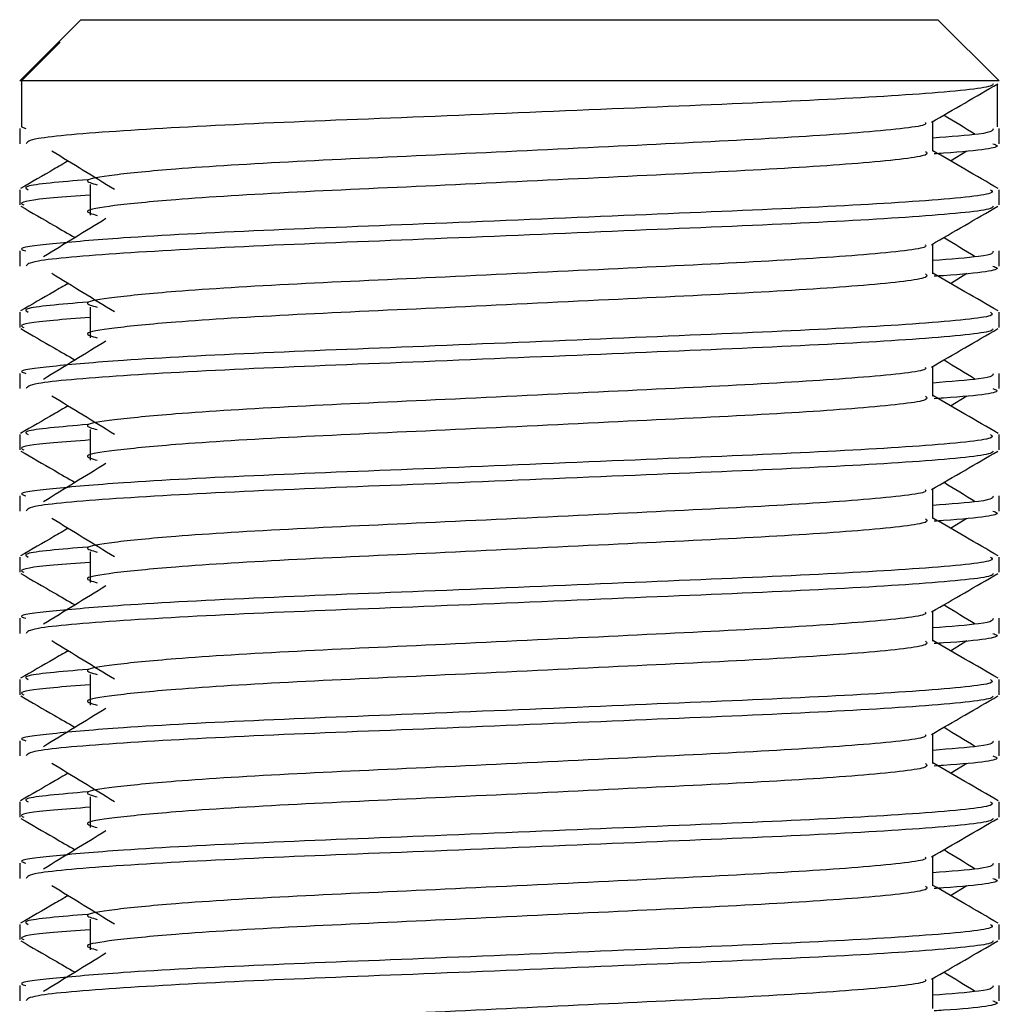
# Model space of a CAD drawing. Header units: millimetres. Extents: x 0 to 420, y 0 to 297.
# Tile 100 of 115: x 294.307 to 295.105, y 206.665 to 207.467. Entities that reach past the tile are written whole.
import ezdxf

# ---------------------------------------------------------------- set-up
doc = ezdxf.new("R2010")
doc.units = ezdxf.units.MM

msp = doc.modelspace()

# ---------------------------------------------------------------- linework, layer by layer
at = {"color": 7, "linetype": 'Continuous', "lineweight": 25}
for p, q in [((294.35703, 207.46729), (294.33797, 207.44823)), ((294.35703, 207.46729), (294.73647, 207.46729)), ((294.73647, 207.46729), (295.05537, 207.46729)), ((295.10525, 207.41741), (295.05537, 207.46729)), ((294.33796, 207.44822), (294.30714, 207.41741)), ((294.30865, 207.41741), (294.34015, 207.44903)), ((294.33797, 207.44822), (294.34015, 207.44903)), ((294.30865, 207.41741), (294.30714, 207.41741)), ((294.30809, 207.41507), (294.30865, 207.41475)), ((294.30865, 207.41741), (294.30865, 207.38)), ((295.10525, 207.41741), (294.30865, 207.41741)), ((295.10375, 207.41475), (295.10375, 207.38)), ((295.05125, 207.36004), (295.05125, 207.38436)), ((294.30714, 207.37865), (294.30714, 207.36621)), ((294.30865, 207.38), (294.31213, 207.37865)), ((295.10525, 207.36621), (295.10525, 207.37865)), ((295.06564, 207.35223), (295.07899, 207.36041)), ((294.36458, 207.33288), (294.36458, 207.30794)), ((294.30714, 207.32875), (294.30714, 207.31631)), ((295.10525, 207.31631), (295.10525, 207.32875)), ((295.05125, 207.26028), (295.05125, 207.2846)), ((294.30714, 207.27889), (294.30714, 207.26645)), ((295.10525, 207.26645), (295.10525, 207.27889)), ((295.06564, 207.25247), (295.07899, 207.26065)), ((294.30714, 207.22899), (294.30714, 207.21655)), ((294.36458, 207.23312), (294.36458, 207.20817)), ((295.10525, 207.21655), (295.10525, 207.22899)), ((295.05125, 207.16051), (295.05125, 207.18484)), ((294.30714, 207.17912), (294.30714, 207.16669)), ((295.10525, 207.16669), (295.10525, 207.17912)), ((295.06564, 207.1527), (295.07899, 207.16088)), ((294.36458, 207.13335), (294.36458, 207.10841)), ((294.30714, 207.12923), (294.30714, 207.11679)), ((295.10525, 207.11679), (295.10525, 207.12923)), ((295.05125, 207.06075), (295.05125, 207.08507)), ((294.30714, 207.07936), (294.30714, 207.06692)), ((295.10525, 207.06692), (295.10525, 207.07936)), ((295.06564, 207.05294), (295.07899, 207.06112)), ((294.30714, 207.02946), (294.30714, 207.01702)), ((294.36458, 207.03359), (294.36458, 207.00865)), ((295.10525, 207.01702), (295.10525, 207.02946)), ((295.05125, 206.96099), (295.05125, 206.98531)), ((294.30714, 206.9796), (294.30714, 206.96716)), ((295.10525, 206.96716), (295.10525, 206.9796)), ((295.06564, 206.95318), (295.07899, 206.96136)), ((294.36458, 206.93383), (294.36458, 206.90888)), ((294.30714, 206.9297), (294.30714, 206.91726)), ((295.10525, 206.91726), (295.10525, 206.9297)), ((295.05125, 206.86122), (295.05125, 206.88555)), ((294.30714, 206.87983), (294.30714, 206.8674)), ((295.10525, 206.8674), (295.10525, 206.87983)), ((295.06564, 206.85341), (295.07899, 206.86159)), ((294.30714, 206.82994), (294.30714, 206.8175)), ((294.36458, 206.83406), (294.36458, 206.80912)), ((295.10525, 206.8175), (295.10525, 206.82994)), ((294.30714, 206.78007), (294.30714, 206.76763)), ((295.05125, 206.76146), (295.05125, 206.78578)), ((295.10525, 206.76763), (295.10525, 206.78007)), ((295.06564, 206.75365), (295.07899, 206.76183)), ((294.36458, 206.7343), (294.36458, 206.70936)), ((294.30714, 206.73017), (294.30714, 206.71773)), ((295.10525, 206.71773), (295.10525, 206.73017)), ((295.05125, 206.6617), (295.05125, 206.68602)), ((294.30714, 206.68031), (294.30714, 206.66787)), ((295.10525, 206.66787), (295.10525, 206.68031))]:
    msp.add_line(p, q, dxfattribs=at)
for points, knots in [([(295.10048, 207.41501), (295.10018, 207.41439), (295.0989, 207.41181), (295.04735, 207.40664), (294.94189, 207.40082), (294.80032, 207.39502), (294.64637, 207.38843), (294.5, 207.38292), (294.38482, 207.37674), (294.3154, 207.37086), (294.31323, 207.36758), (294.31232, 207.36621)], [0, 0, 0, 0, 0.039912, 0.166158, 0.289058, 0.411836, 0.5381, 0.659517, 0.783982, 0.909693, 1, 1, 1, 1]), ([(295.05017, 207.38374), (295.05919, 207.38896), (295.07723, 207.39941), (295.09528, 207.40985), (295.1043, 207.41507)], [0, 0, 0, 0, 0.499936, 1, 1, 1, 1]), ([(295.08588, 207.37374), (295.0774, 207.37895), (295.06883, 207.38421), (295.06025, 207.38947), (295.06016, 207.38952)], [0, 0, 0, 0, 0.989832, 1, 1, 1, 1]), ([(295.04513, 207.38366), (295.04554, 207.3831), (295.04737, 207.38059), (295.0004, 207.37546), (294.9102, 207.36965), (294.78755, 207.36384), (294.65439, 207.35726), (294.52827, 207.35174), (294.43506, 207.34607), (294.38135, 207.34066), (294.35627, 207.33667), (294.36605, 207.33398), (294.37041, 207.33279)], [0, 0, 0, 0, 0.035107, 0.156135, 0.273953, 0.391653, 0.512699, 0.629093, 0.748412, 0.840135, 0.92875, 1, 1, 1, 1]), ([(295.10026, 207.37865), (295.10049, 207.37716), (295.10087, 207.37464), (295.06566, 207.3719), (295.05125, 207.37078)], [0, 0, 0, 0, 0.590683, 1, 1, 1, 1]), ([(295.10008, 207.36621), (295.10154, 207.36575), (295.10899, 207.36336), (295.08978, 207.36038), (295.05495, 207.35815), (295.05232, 207.35798)], [0, 0, 0, 0, 0.18373, 0.938556, 1, 1, 1, 1]), ([(294.3334, 207.36041), (294.34191, 207.3552), (294.35892, 207.34479), (294.37589, 207.33437), (294.38437, 207.32916)], [0, 0, 0, 0, 0.500011, 1, 1, 1, 1]), ([(295.04529, 207.35997), (295.04638, 207.359), (295.04966, 207.3561), (295.00109, 207.35053), (294.91002, 207.34471), (294.7876, 207.3389), (294.65437, 207.33231), (294.52827, 207.3268), (294.43506, 207.32113), (294.38136, 207.31572), (294.35628, 207.31174), (294.36605, 207.30905), (294.3704, 207.30785)], [0, 0, 0, 0, 0.059132, 0.177163, 0.292064, 0.406849, 0.524898, 0.638409, 0.754774, 0.844226, 0.930647, 1, 1, 1, 1]), ([(295.1045, 207.32975), (295.09547, 207.33497), (295.07773, 207.34524), (295.05998, 207.35551), (295.05125, 207.36056)], [0, 0, 0, 0, 0.508368, 1, 1, 1, 1]), ([(294.34675, 207.35223), (294.34282, 207.34996), (294.32987, 207.34246), (294.31692, 207.33497), (294.3079, 207.32975)], [0, 0, 0, 0, 0.3033381, 1, 1, 1, 1]), ([(294.36237, 207.33693), (294.34077, 207.33509), (294.30759, 207.33227), (294.31238, 207.32966), (294.31405, 207.32875)], [0, 0, 0, 0, 0.651043, 1, 1, 1, 1]), ([(295.09834, 207.32875), (295.09958, 207.3278), (295.10333, 207.32491), (295.04722, 207.31935), (294.94191, 207.31353), (294.80035, 207.30772), (294.64623, 207.30114), (294.50054, 207.29562), (294.39224, 207.28996), (294.33159, 207.28454), (294.30386, 207.28127), (294.31057, 207.27934), (294.31213, 207.27889)], [0, 0, 0, 0, 0.061077, 0.184512, 0.304677, 0.424721, 0.548174, 0.666888, 0.788581, 0.882129, 0.97251, 1, 1, 1, 1]), ([(294.36458, 207.32438), (294.35397, 207.3236), (294.32137, 207.32121), (294.30581, 207.31868), (294.30958, 207.31676), (294.31046, 207.31631)], [0, 0, 0, 0, 0.270543, 0.831179, 1, 1, 1, 1]), ([(294.30809, 207.31531), (294.31712, 207.31009), (294.33183, 207.30157), (294.34655, 207.29305), (294.35224, 207.28976)], [0, 0, 0, 0, 0.61317, 1, 1, 1, 1]), ([(295.10048, 207.31524), (295.10018, 207.31462), (295.0989, 207.31205), (295.04735, 207.30688), (294.94189, 207.30106), (294.80032, 207.29525), (294.64637, 207.28867), (294.5, 207.28315), (294.38482, 207.27698), (294.3154, 207.27109), (294.31323, 207.26782), (294.31232, 207.26645)], [0, 0, 0, 0, 0.039912, 0.166158, 0.289058, 0.411836, 0.5381, 0.659517, 0.783982, 0.909693, 1, 1, 1, 1]), ([(295.05017, 207.28398), (295.05919, 207.2892), (295.07723, 207.29965), (295.09528, 207.31009), (295.1043, 207.31531)], [0, 0, 0, 0, 0.499936, 1, 1, 1, 1]), ([(294.37748, 207.30522), (294.36897, 207.30001), (294.35197, 207.2896), (294.335, 207.27918), (294.32651, 207.27398)], [0, 0, 0, 0, 0.49999, 1, 1, 1, 1]), ([(295.08588, 207.27398), (295.0774, 207.27918), (295.06883, 207.28444), (295.06025, 207.2897), (295.06016, 207.28976)], [0, 0, 0, 0, 0.9898318, 1, 1, 1, 1]), ([(295.04513, 207.2839), (295.04554, 207.28334), (295.04737, 207.28083), (295.0004, 207.27569), (294.9102, 207.26989), (294.78755, 207.26408), (294.65439, 207.25749), (294.52827, 207.25197), (294.43506, 207.24631), (294.38135, 207.2409), (294.35627, 207.23691), (294.36605, 207.23422), (294.37041, 207.23302)], [0, 0, 0, 0, 0.035107, 0.156135, 0.273953, 0.391653, 0.512699, 0.629093, 0.748412, 0.840135, 0.92875, 1, 1, 1, 1]), ([(295.10026, 207.27889), (295.10049, 207.2774), (295.10087, 207.27488), (295.06566, 207.27214), (295.05125, 207.27101)], [0, 0, 0, 0, 0.590683, 1, 1, 1, 1]), ([(294.3334, 207.26065), (294.34191, 207.25544), (294.35892, 207.24502), (294.37589, 207.23461), (294.38437, 207.2294)], [0, 0, 0, 0, 0.500011, 1, 1, 1, 1]), ([(295.1045, 207.22999), (295.09547, 207.23521), (295.07773, 207.24547), (295.05998, 207.25575), (295.05125, 207.2608)], [0, 0, 0, 0, 0.508368, 1, 1, 1, 1]), ([(295.10008, 207.26645), (295.10154, 207.26598), (295.10899, 207.2636), (295.08978, 207.26062), (295.05495, 207.25839), (295.05232, 207.25822)], [0, 0, 0, 0, 0.18373, 0.938556, 1, 1, 1, 1]), ([(295.04529, 207.2602), (295.04638, 207.25924), (295.04966, 207.25634), (295.00109, 207.25076), (294.91002, 207.24494), (294.7876, 207.23914), (294.65437, 207.23255), (294.52827, 207.22703), (294.43506, 207.22137), (294.38136, 207.21596), (294.35628, 207.21197), (294.36605, 207.20929), (294.3704, 207.20809)], [0, 0, 0, 0, 0.059132, 0.177163, 0.292064, 0.406849, 0.524898, 0.638409, 0.754774, 0.844226, 0.930647, 1, 1, 1, 1]), ([(294.34675, 207.25247), (294.34282, 207.25019), (294.32987, 207.2427), (294.31692, 207.23521), (294.3079, 207.22999)], [0, 0, 0, 0, 0.3033381, 1, 1, 1, 1]), ([(294.36237, 207.23716), (294.34077, 207.23533), (294.30759, 207.2325), (294.31238, 207.2299), (294.31405, 207.22899)], [0, 0, 0, 0, 0.651043, 1, 1, 1, 1]), ([(295.09834, 207.22899), (295.09958, 207.22803), (295.10333, 207.22515), (295.04722, 207.21959), (294.94191, 207.21377), (294.80035, 207.20796), (294.64623, 207.20138), (294.50054, 207.19586), (294.39224, 207.1902), (294.33159, 207.18477), (294.30386, 207.18151), (294.31057, 207.17957), (294.31213, 207.17912)], [0, 0, 0, 0, 0.0610772, 0.1845123, 0.3046768, 0.4247211, 0.5481742, 0.6668878, 0.7885815, 0.8821287, 0.9725098, 1, 1, 1, 1]), ([(294.36458, 207.22461), (294.35397, 207.22384), (294.32137, 207.22145), (294.30581, 207.21892), (294.30958, 207.217), (294.31046, 207.21655)], [0, 0, 0, 0, 0.270543, 0.831179, 1, 1, 1, 1]), ([(294.30809, 207.21555), (294.31712, 207.21033), (294.33183, 207.20181), (294.34655, 207.19329), (294.35224, 207.18999)], [0, 0, 0, 0, 0.61317, 1, 1, 1, 1]), ([(295.10048, 207.21548), (295.10018, 207.21486), (295.0989, 207.21228), (295.04735, 207.20711), (294.94189, 207.2013), (294.80032, 207.19549), (294.64637, 207.1889), (294.5, 207.18339), (294.38482, 207.17721), (294.3154, 207.17133), (294.31323, 207.16806), (294.31232, 207.16669)], [0, 0, 0, 0, 0.039912, 0.166158, 0.289058, 0.411836, 0.5381, 0.659517, 0.783982, 0.909693, 1, 1, 1, 1]), ([(295.05017, 207.18421), (295.05919, 207.18944), (295.07723, 207.19988), (295.09528, 207.21033), (295.1043, 207.21555)], [0, 0, 0, 0, 0.499936, 1, 1, 1, 1]), ([(294.37748, 207.20545), (294.36897, 207.20025), (294.35197, 207.18983), (294.335, 207.17942), (294.32651, 207.17421)], [0, 0, 0, 0, 0.49999, 1, 1, 1, 1]), ([(295.08588, 207.17421), (295.0774, 207.17942), (295.06883, 207.18468), (295.06025, 207.18994), (295.06016, 207.18999)], [0, 0, 0, 0, 0.989832, 1, 1, 1, 1]), ([(295.04513, 207.18414), (295.04554, 207.18357), (295.04737, 207.18107), (295.0004, 207.17593), (294.9102, 207.17012), (294.78755, 207.16431), (294.65439, 207.15773), (294.52827, 207.15221), (294.43506, 207.14655), (294.38135, 207.14113), (294.35627, 207.13715), (294.36605, 207.13446), (294.37041, 207.13326)], [0, 0, 0, 0, 0.035107, 0.156135, 0.273953, 0.391653, 0.512699, 0.629093, 0.748412, 0.840135, 0.92875, 1, 1, 1, 1]), ([(295.10026, 207.17912), (295.10049, 207.17763), (295.10087, 207.17511), (295.06566, 207.17237), (295.05125, 207.17125)], [0, 0, 0, 0, 0.590683, 1, 1, 1, 1]), ([(295.10008, 207.16669), (295.10154, 207.16622), (295.10899, 207.16383), (295.08978, 207.16086), (295.05495, 207.15862), (295.05232, 207.15846)], [0, 0, 0, 0, 0.18373, 0.938556, 1, 1, 1, 1]), ([(294.3334, 207.16088), (294.34191, 207.15567), (294.35892, 207.14526), (294.37589, 207.13484), (294.38437, 207.12964)], [0, 0, 0, 0, 0.5000113, 1, 1, 1, 1]), ([(295.04529, 207.16044), (295.04638, 207.15947), (295.04966, 207.15657), (295.00109, 207.151), (294.91002, 207.14518), (294.7876, 207.13937), (294.65437, 207.13279), (294.52827, 207.12727), (294.43506, 207.12161), (294.38136, 207.11619), (294.35628, 207.11221), (294.36605, 207.10952), (294.3704, 207.10833)], [0, 0, 0, 0, 0.059132, 0.177163, 0.292064, 0.406849, 0.524898, 0.638409, 0.754774, 0.844226, 0.930647, 1, 1, 1, 1]), ([(295.1045, 207.13022), (295.09547, 207.13544), (295.07773, 207.14571), (295.05998, 207.15598), (295.05125, 207.16103)], [0, 0, 0, 0, 0.508368, 1, 1, 1, 1]), ([(294.34675, 207.1527), (294.34282, 207.15043), (294.32987, 207.14294), (294.31692, 207.13544), (294.3079, 207.13022)], [0, 0, 0, 0, 0.303338, 1, 1, 1, 1]), ([(294.36237, 207.1374), (294.34077, 207.13556), (294.30759, 207.13274), (294.31238, 207.13014), (294.31405, 207.12923)], [0, 0, 0, 0, 0.651043, 1, 1, 1, 1]), ([(295.09834, 207.12923), (295.09958, 207.12827), (295.10333, 207.12538), (295.04722, 207.11982), (294.94191, 207.114), (294.80035, 207.1082), (294.64623, 207.10161), (294.50054, 207.09609), (294.39224, 207.09043), (294.33159, 207.08501), (294.30386, 207.08175), (294.31057, 207.07981), (294.31213, 207.07936)], [0, 0, 0, 0, 0.0610772, 0.1845123, 0.3046768, 0.4247211, 0.5481742, 0.6668878, 0.7885815, 0.8821287, 0.9725098, 1, 1, 1, 1]), ([(294.36458, 207.12485), (294.35397, 207.12407), (294.32137, 207.12169), (294.30581, 207.11916), (294.30958, 207.11723), (294.31046, 207.11679)], [0, 0, 0, 0, 0.270543, 0.831179, 1, 1, 1, 1]), ([(294.30809, 207.11578), (294.31712, 207.11056), (294.33183, 207.10205), (294.34655, 207.09353), (294.35224, 207.09023)], [0, 0, 0, 0, 0.61317, 1, 1, 1, 1]), ([(295.10048, 207.11572), (295.10018, 207.1151), (295.0989, 207.11252), (295.04735, 207.10735), (294.94189, 207.10153), (294.80032, 207.09573), (294.64637, 207.08914), (294.5, 207.08363), (294.38482, 207.07745), (294.3154, 207.07157), (294.31323, 207.06829), (294.31232, 207.06692)], [0, 0, 0, 0, 0.039912, 0.166158, 0.289058, 0.411836, 0.5381, 0.659517, 0.783982, 0.909693, 1, 1, 1, 1]), ([(295.05017, 207.08445), (295.05919, 207.08967), (295.07723, 207.10012), (295.09528, 207.11056), (295.1043, 207.11578)], [0, 0, 0, 0, 0.4999356, 1, 1, 1, 1]), ([(294.37748, 207.10569), (294.36897, 207.10048), (294.35197, 207.09007), (294.335, 207.07966), (294.32651, 207.07445)], [0, 0, 0, 0, 0.49999, 1, 1, 1, 1]), ([(295.04513, 207.08437), (295.04554, 207.08381), (295.04737, 207.0813), (295.0004, 207.07617), (294.9102, 207.07036), (294.78755, 207.06455), (294.65439, 207.05797), (294.52827, 207.05245), (294.43506, 207.04678), (294.38135, 207.04137), (294.35627, 207.03738), (294.36605, 207.03469), (294.37041, 207.0335)], [0, 0, 0, 0, 0.035107, 0.156135, 0.273953, 0.391653, 0.512699, 0.629093, 0.748412, 0.840135, 0.92875, 1, 1, 1, 1]), ([(295.08588, 207.07445), (295.0774, 207.07966), (295.06883, 207.08492), (295.06025, 207.09018), (295.06016, 207.09023)], [0, 0, 0, 0, 0.989832, 1, 1, 1, 1]), ([(295.10026, 207.07936), (295.10049, 207.07787), (295.10087, 207.07535), (295.06566, 207.07261), (295.05125, 207.07149)], [0, 0, 0, 0, 0.590683, 1, 1, 1, 1]), ([(294.3334, 207.06112), (294.34191, 207.05591), (294.35892, 207.0455), (294.37589, 207.03508), (294.38437, 207.02987)], [0, 0, 0, 0, 0.500011, 1, 1, 1, 1]), ([(295.04529, 207.06068), (295.04638, 207.05971), (295.04966, 207.05681), (295.00109, 207.05124), (294.91002, 207.04542), (294.7876, 207.03961), (294.65437, 207.03302), (294.52827, 207.02751), (294.43506, 207.02184), (294.38136, 207.01643), (294.35628, 207.01245), (294.36605, 207.00976), (294.3704, 207.00856)], [0, 0, 0, 0, 0.059132, 0.1771634, 0.2920638, 0.4068492, 0.5248979, 0.6384095, 0.7547738, 0.8442256, 0.9306466, 1, 1, 1, 1]), ([(295.1045, 207.03046), (295.09547, 207.03568), (295.07773, 207.04595), (295.05998, 207.05622), (295.05125, 207.06127)], [0, 0, 0, 0, 0.5083681, 1, 1, 1, 1]), ([(295.10008, 207.06692), (295.10154, 207.06646), (295.10899, 207.06407), (295.08978, 207.06109), (295.05495, 207.05886), (295.05232, 207.05869)], [0, 0, 0, 0, 0.18373, 0.938556, 1, 1, 1, 1]), ([(294.34675, 207.05294), (294.34282, 207.05067), (294.32987, 207.04317), (294.31692, 207.03568), (294.3079, 207.03046)], [0, 0, 0, 0, 0.303338, 1, 1, 1, 1]), ([(294.36237, 207.03764), (294.34077, 207.0358), (294.30759, 207.03298), (294.31238, 207.03037), (294.31405, 207.02946)], [0, 0, 0, 0, 0.651043, 1, 1, 1, 1]), ([(295.09834, 207.02946), (295.09958, 207.02851), (295.10333, 207.02562), (295.04722, 207.02006), (294.94191, 207.01424), (294.80035, 207.00843), (294.64623, 207.00185), (294.50054, 206.99633), (294.39224, 206.99067), (294.33159, 206.98525), (294.30386, 206.98198), (294.31057, 206.98005), (294.31213, 206.9796)], [0, 0, 0, 0, 0.0610772, 0.1845123, 0.3046768, 0.4247211, 0.5481742, 0.6668878, 0.7885815, 0.8821287, 0.9725098, 1, 1, 1, 1]), ([(294.36458, 207.02509), (294.35397, 207.02431), (294.32137, 207.02192), (294.30581, 207.01939), (294.30958, 207.01747), (294.31046, 207.01702)], [0, 0, 0, 0, 0.270543, 0.831179, 1, 1, 1, 1]), ([(294.30809, 207.01602), (294.31712, 207.0108), (294.33183, 207.00228), (294.34655, 206.99376), (294.35224, 206.99047)], [0, 0, 0, 0, 0.61317, 1, 1, 1, 1]), ([(295.10048, 207.01595), (295.10018, 207.01533), (295.0989, 207.01276), (295.04735, 207.00759), (294.94189, 207.00177), (294.80032, 206.99596), (294.64637, 206.98938), (294.5, 206.98386), (294.38482, 206.97769), (294.3154, 206.9718), (294.31323, 206.96853), (294.31232, 206.96716)], [0, 0, 0, 0, 0.039912, 0.166158, 0.289058, 0.411836, 0.5381, 0.659517, 0.783982, 0.909693, 1, 1, 1, 1]), ([(295.05017, 206.98469), (295.05919, 206.98991), (295.07723, 207.00036), (295.09528, 207.0108), (295.1043, 207.01602)], [0, 0, 0, 0, 0.499936, 1, 1, 1, 1]), ([(294.37748, 207.00593), (294.36897, 207.00072), (294.35197, 206.99031), (294.335, 206.97989), (294.32651, 206.97469)], [0, 0, 0, 0, 0.49999, 1, 1, 1, 1]), ([(295.08588, 206.97469), (295.0774, 206.97989), (295.06883, 206.98515), (295.06025, 206.99041), (295.06016, 206.99047)], [0, 0, 0, 0, 0.989832, 1, 1, 1, 1]), ([(295.04513, 206.98461), (295.04554, 206.98405), (295.04737, 206.98154), (295.0004, 206.9764), (294.9102, 206.9706), (294.78755, 206.96479), (294.65439, 206.9582), (294.52827, 206.95268), (294.43506, 206.94702), (294.38135, 206.94161), (294.35627, 206.93762), (294.36605, 206.93493), (294.37041, 206.93373)], [0, 0, 0, 0, 0.035107, 0.156135, 0.273953, 0.391653, 0.512699, 0.629093, 0.748412, 0.840135, 0.92875, 1, 1, 1, 1]), ([(295.10026, 206.9796), (295.10049, 206.97811), (295.10087, 206.97559), (295.06566, 206.97285), (295.05125, 206.97172)], [0, 0, 0, 0, 0.590683, 1, 1, 1, 1]), ([(295.10008, 206.96716), (295.10154, 206.96669), (295.10899, 206.96431), (295.08978, 206.96133), (295.05495, 206.9591), (295.05232, 206.95893)], [0, 0, 0, 0, 0.18373, 0.938556, 1, 1, 1, 1]), ([(294.3334, 206.96136), (294.34191, 206.95615), (294.35892, 206.94573), (294.37589, 206.93532), (294.38437, 206.93011)], [0, 0, 0, 0, 0.500011, 1, 1, 1, 1]), ([(295.04529, 206.96091), (295.04638, 206.95994), (295.04966, 206.95705), (295.00109, 206.95147), (294.91002, 206.94565), (294.7876, 206.93985), (294.65437, 206.93326), (294.52827, 206.92774), (294.43506, 206.92208), (294.38136, 206.91667), (294.35628, 206.91268), (294.36605, 206.90999), (294.3704, 206.9088)], [0, 0, 0, 0, 0.059132, 0.177163, 0.292064, 0.406849, 0.524898, 0.638409, 0.754774, 0.844226, 0.930647, 1, 1, 1, 1]), ([(295.1045, 206.93069), (295.09547, 206.93592), (295.07773, 206.94618), (295.05998, 206.95646), (295.05125, 206.96151)], [0, 0, 0, 0, 0.508368, 1, 1, 1, 1]), ([(294.34675, 206.95318), (294.34282, 206.9509), (294.32987, 206.94341), (294.31692, 206.93592), (294.3079, 206.93069)], [0, 0, 0, 0, 0.303338, 1, 1, 1, 1]), ([(294.36237, 206.93787), (294.34077, 206.93604), (294.30759, 206.93321), (294.31238, 206.93061), (294.31405, 206.9297)], [0, 0, 0, 0, 0.651043, 1, 1, 1, 1]), ([(295.09834, 206.9297), (295.09958, 206.92874), (295.10333, 206.92586), (295.04722, 206.9203), (294.94191, 206.91448), (294.80035, 206.90867), (294.64623, 206.90209), (294.50054, 206.89657), (294.39224, 206.89091), (294.33159, 206.88548), (294.30386, 206.88222), (294.31057, 206.88028), (294.31213, 206.87983)], [0, 0, 0, 0, 0.0610772, 0.1845123, 0.3046768, 0.4247211, 0.5481742, 0.6668878, 0.7885815, 0.8821287, 0.9725098, 1, 1, 1, 1]), ([(294.36458, 206.92532), (294.35397, 206.92455), (294.32137, 206.92216), (294.30581, 206.91963), (294.30958, 206.91771), (294.31046, 206.91726)], [0, 0, 0, 0, 0.270543, 0.831179, 1, 1, 1, 1]), ([(294.30809, 206.91626), (294.31712, 206.91103), (294.33183, 206.90252), (294.34655, 206.894), (294.35224, 206.8907)], [0, 0, 0, 0, 0.61317, 1, 1, 1, 1]), ([(295.10048, 206.91619), (295.10018, 206.91557), (295.0989, 206.91299), (295.04735, 206.90782), (294.94189, 206.90201), (294.80032, 206.8962), (294.64637, 206.88961), (294.5, 206.8841), (294.38482, 206.87792), (294.3154, 206.87204), (294.31323, 206.86877), (294.31232, 206.8674)], [0, 0, 0, 0, 0.039912, 0.166158, 0.289058, 0.411836, 0.5381, 0.659517, 0.783982, 0.909693, 1, 1, 1, 1]), ([(295.05017, 206.88492), (295.05919, 206.89015), (295.07723, 206.90059), (295.09528, 206.91103), (295.1043, 206.91626)], [0, 0, 0, 0, 0.499936, 1, 1, 1, 1]), ([(294.37748, 206.90616), (294.36897, 206.90096), (294.35197, 206.89054), (294.335, 206.88013), (294.32651, 206.87492)], [0, 0, 0, 0, 0.49999, 1, 1, 1, 1]), ([(295.04513, 206.88485), (295.04554, 206.88428), (295.04737, 206.88178), (295.0004, 206.87664), (294.9102, 206.87083), (294.78755, 206.86502), (294.65439, 206.85844), (294.52827, 206.85292), (294.43506, 206.84726), (294.38135, 206.84184), (294.35627, 206.83786), (294.36605, 206.83517), (294.37041, 206.83397)], [0, 0, 0, 0, 0.035107, 0.156135, 0.273953, 0.391653, 0.512699, 0.629093, 0.748412, 0.840135, 0.92875, 1, 1, 1, 1]), ([(295.08588, 206.87492), (295.0774, 206.88013), (295.06883, 206.88539), (295.06025, 206.89065), (295.06016, 206.8907)], [0, 0, 0, 0, 0.989832, 1, 1, 1, 1]), ([(295.10026, 206.87983), (295.10049, 206.87834), (295.10087, 206.87582), (295.06566, 206.87308), (295.05125, 206.87196)], [0, 0, 0, 0, 0.590683, 1, 1, 1, 1]), ([(294.3334, 206.86159), (294.34191, 206.85638), (294.35892, 206.84597), (294.37589, 206.83555), (294.38437, 206.83035)], [0, 0, 0, 0, 0.500011, 1, 1, 1, 1]), ([(295.04529, 206.86115), (295.04638, 206.86018), (295.04966, 206.85728), (295.00109, 206.85171), (294.91002, 206.84589), (294.7876, 206.84008), (294.65437, 206.8335), (294.52827, 206.82798), (294.43506, 206.82232), (294.38136, 206.8169), (294.35628, 206.81292), (294.36605, 206.81023), (294.3704, 206.80904)], [0, 0, 0, 0, 0.059132, 0.177163, 0.292064, 0.406849, 0.524898, 0.638409, 0.754774, 0.844226, 0.930647, 1, 1, 1, 1]), ([(295.1045, 206.83093), (295.09547, 206.83615), (295.07773, 206.84642), (295.05998, 206.85669), (295.05125, 206.86174)], [0, 0, 0, 0, 0.508368, 1, 1, 1, 1]), ([(295.10008, 206.8674), (295.10154, 206.86693), (295.10899, 206.86454), (295.08978, 206.86157), (295.05495, 206.85933), (295.05232, 206.85917)], [0, 0, 0, 0, 0.18373, 0.938556, 1, 1, 1, 1]), ([(294.34675, 206.85341), (294.34282, 206.85114), (294.32987, 206.84364), (294.31692, 206.83615), (294.3079, 206.83093)], [0, 0, 0, 0, 0.303338, 1, 1, 1, 1]), ([(294.36237, 206.83811), (294.34077, 206.83627), (294.30759, 206.83345), (294.31238, 206.83085), (294.31405, 206.82994)], [0, 0, 0, 0, 0.651043, 1, 1, 1, 1]), ([(295.09834, 206.82994), (295.09958, 206.82898), (295.10333, 206.82609), (295.04722, 206.82053), (294.94191, 206.81471), (294.80035, 206.80891), (294.64623, 206.80232), (294.50054, 206.7968), (294.39224, 206.79114), (294.33159, 206.78572), (294.30386, 206.78246), (294.31057, 206.78052), (294.31213, 206.78007)], [0, 0, 0, 0, 0.061077, 0.184512, 0.304677, 0.424721, 0.548174, 0.666888, 0.788581, 0.882129, 0.97251, 1, 1, 1, 1]), ([(294.36458, 206.82556), (294.35397, 206.82478), (294.32137, 206.8224), (294.30581, 206.81987), (294.30958, 206.81794), (294.31046, 206.8175)], [0, 0, 0, 0, 0.270543, 0.831179, 1, 1, 1, 1]), ([(294.30809, 206.81649), (294.31712, 206.81127), (294.33183, 206.80276), (294.34655, 206.79424), (294.35224, 206.79094)], [0, 0, 0, 0, 0.61317, 1, 1, 1, 1]), ([(295.10048, 206.81643), (295.10018, 206.81581), (295.0989, 206.81323), (295.04735, 206.80806), (294.94189, 206.80224), (294.80032, 206.79644), (294.64637, 206.78985), (294.5, 206.78434), (294.38482, 206.77816), (294.3154, 206.77228), (294.31323, 206.769), (294.31232, 206.76763)], [0, 0, 0, 0, 0.039912, 0.166158, 0.289058, 0.411836, 0.5381, 0.659517, 0.783982, 0.909693, 1, 1, 1, 1]), ([(295.05017, 206.78516), (295.05919, 206.79038), (295.07723, 206.80083), (295.09528, 206.81127), (295.1043, 206.81649)], [0, 0, 0, 0, 0.499936, 1, 1, 1, 1]), ([(294.37748, 206.8064), (294.36897, 206.80119), (294.35197, 206.79078), (294.335, 206.78037), (294.32651, 206.77516)], [0, 0, 0, 0, 0.49999, 1, 1, 1, 1]), ([(295.08588, 206.77516), (295.0774, 206.78037), (295.06883, 206.78563), (295.06025, 206.79089), (295.06016, 206.79094)], [0, 0, 0, 0, 0.989832, 1, 1, 1, 1]), ([(295.04513, 206.78508), (295.04554, 206.78452), (295.04737, 206.78201), (295.0004, 206.77688), (294.9102, 206.77107), (294.78755, 206.76526), (294.65439, 206.75868), (294.52827, 206.75316), (294.43506, 206.74749), (294.38135, 206.74208), (294.35627, 206.73809), (294.36605, 206.7354), (294.37041, 206.73421)], [0, 0, 0, 0, 0.035107, 0.156135, 0.273953, 0.391653, 0.512699, 0.629093, 0.748412, 0.840135, 0.92875, 1, 1, 1, 1]), ([(295.10026, 206.78007), (295.10049, 206.77858), (295.10087, 206.77606), (295.06566, 206.77332), (295.05125, 206.7722)], [0, 0, 0, 0, 0.590683, 1, 1, 1, 1]), ([(295.10008, 206.76763), (295.10154, 206.76717), (295.10899, 206.76478), (295.08978, 206.7618), (295.05495, 206.75957), (295.05232, 206.7594)], [0, 0, 0, 0, 0.18373, 0.938556, 1, 1, 1, 1]), ([(294.3334, 206.76183), (294.34191, 206.75662), (294.35892, 206.74621), (294.37589, 206.73579), (294.38437, 206.73058)], [0, 0, 0, 0, 0.500011, 1, 1, 1, 1]), ([(295.04529, 206.76139), (295.04638, 206.76042), (295.04966, 206.75752), (295.00109, 206.75195), (294.91002, 206.74613), (294.7876, 206.74032), (294.65437, 206.73373), (294.52827, 206.72822), (294.43506, 206.72255), (294.38136, 206.71714), (294.35628, 206.71316), (294.36605, 206.71047), (294.3704, 206.70927)], [0, 0, 0, 0, 0.059132, 0.177163, 0.292064, 0.406849, 0.524898, 0.638409, 0.754774, 0.844226, 0.930647, 1, 1, 1, 1]), ([(295.1045, 206.73117), (295.09547, 206.73639), (295.07773, 206.74666), (295.05998, 206.75693), (295.05125, 206.76198)], [0, 0, 0, 0, 0.508368, 1, 1, 1, 1]), ([(294.34675, 206.75365), (294.34282, 206.75138), (294.32987, 206.74388), (294.31692, 206.73639), (294.3079, 206.73117)], [0, 0, 0, 0, 0.303338, 1, 1, 1, 1]), ([(294.36237, 206.73835), (294.34077, 206.73651), (294.30759, 206.73369), (294.31238, 206.73108), (294.31405, 206.73017)], [0, 0, 0, 0, 0.651043, 1, 1, 1, 1]), ([(295.09834, 206.73017), (295.09958, 206.72922), (295.10333, 206.72633), (295.04722, 206.72077), (294.94191, 206.71495), (294.80035, 206.70914), (294.64623, 206.70256), (294.50054, 206.69704), (294.39224, 206.69138), (294.33159, 206.68596), (294.30386, 206.68269), (294.31057, 206.68076), (294.31213, 206.68031)], [0, 0, 0, 0, 0.0610772, 0.1845123, 0.3046768, 0.4247211, 0.5481742, 0.6668878, 0.7885815, 0.8821287, 0.9725098, 1, 1, 1, 1]), ([(294.36458, 206.7258), (294.35397, 206.72502), (294.32137, 206.72263), (294.30581, 206.7201), (294.30958, 206.71818), (294.31046, 206.71773)], [0, 0, 0, 0, 0.270543, 0.831179, 1, 1, 1, 1]), ([(294.30809, 206.71673), (294.31712, 206.71151), (294.33183, 206.70299), (294.34655, 206.69447), (294.35224, 206.69118)], [0, 0, 0, 0, 0.61317, 1, 1, 1, 1]), ([(295.10048, 206.71666), (295.10018, 206.71604), (295.0989, 206.71347), (295.04735, 206.7083), (294.94189, 206.70248), (294.80032, 206.69667), (294.64637, 206.69009), (294.5, 206.68457), (294.38482, 206.6784), (294.3154, 206.67251), (294.31323, 206.66924), (294.31232, 206.66787)], [0, 0, 0, 0, 0.039912, 0.166158, 0.289058, 0.411836, 0.5381, 0.659517, 0.783982, 0.909693, 1, 1, 1, 1]), ([(295.05017, 206.6854), (295.05919, 206.69062), (295.07723, 206.70107), (295.09528, 206.71151), (295.1043, 206.71673)], [0, 0, 0, 0, 0.499936, 1, 1, 1, 1]), ([(294.37748, 206.70664), (294.36897, 206.70143), (294.35197, 206.69102), (294.335, 206.6806), (294.32651, 206.6754)], [0, 0, 0, 0, 0.49999, 1, 1, 1, 1]), ([(295.08588, 206.6754), (295.0774, 206.6806), (295.06883, 206.68586), (295.06025, 206.69112), (295.06016, 206.69118)], [0, 0, 0, 0, 0.989832, 1, 1, 1, 1]), ([(295.04513, 206.68532), (295.04554, 206.68476), (295.04737, 206.68225), (295.0004, 206.67711), (294.9102, 206.67131), (294.78755, 206.6655), (294.65439, 206.65891), (294.52827, 206.65339), (294.43506, 206.64773), (294.38135, 206.64232), (294.35627, 206.63833), (294.36605, 206.63564), (294.37041, 206.63444)], [0, 0, 0, 0, 0.035107, 0.156135, 0.273953, 0.391653, 0.512699, 0.629093, 0.748412, 0.840135, 0.92875, 1, 1, 1, 1]), ([(295.10026, 206.68031), (295.10049, 206.67882), (295.10087, 206.6763), (295.06566, 206.67355), (295.05125, 206.67243)], [0, 0, 0, 0, 0.590683, 1, 1, 1, 1]), ([(295.10008, 206.66787), (295.10154, 206.6674), (295.10899, 206.66502), (295.08978, 206.66204), (295.05495, 206.65981), (295.05232, 206.65964)], [0, 0, 0, 0, 0.18373, 0.938556, 1, 1, 1, 1])]:
    msp.add_open_spline(points, degree=3, knots=knots, dxfattribs=at)

doc.saveas('drawing.dxf')
